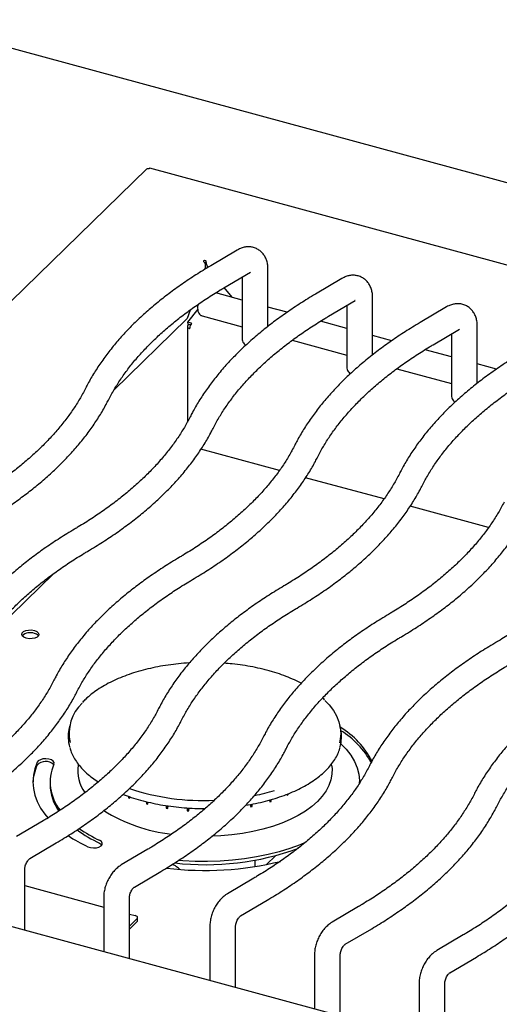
# Model space of a CAD drawing. Header units: inches. Extents: x 35 to 165, y 14 to 115.
# Tile 37 of 40: x 135.54 to 140.77, y 88.82 to 99.56. Entities that reach past the tile are written whole.
import ezdxf

# ---------------------------------------------------------------- set-up
doc = ezdxf.new("R2010")
doc.units = ezdxf.units.IN
doc.header["$LTSCALE"] = 12
doc.header["$MEASUREMENT"] = 0

msp = doc.modelspace()

# ---------------------------------------------------------------- linework, layer by layer
at = {"color": 7, "linetype": 'Continuous', "lineweight": 25}
for p, q in [((143.8176, 96.9766), (129.106, 100.9749)), ((151.1525, 94.0868), (136.9599, 97.944)), ((136.9256, 97.9353), (129.9617, 91.1383)), ((137.9131, 97.0502), (137.6243, 96.8795)), ((137.5764, 96.9023), (137.5631, 96.8893)), ((137.5727, 96.9058), (137.5727, 96.9302)), ((137.5785, 96.9005), (137.5727, 96.9058)), ((137.5847, 96.88), (137.5847, 96.8556)), ((137.5625, 96.8572), (137.5556, 96.838)), ((137.7671, 96.638), (138.0559, 96.8088)), ((138.0559, 96.8088), (138.0557, 96.8087)), ((138.2479, 96.2179), (138.2479, 96.8416)), ((137.9674, 96.7565), (137.9674, 96.0782)), ((139.054, 96.7402), (138.7652, 96.5694)), ((137.9674, 96.5051), (137.6785, 96.5836)), ((137.8564, 96.5352), (137.7715, 96.6406)), ((138.908, 96.328), (139.1968, 96.4987)), ((139.1083, 96.4464), (139.1083, 95.7681)), ((139.1968, 96.4987), (139.1966, 96.4986)), ((139.3888, 95.9078), (139.3888, 96.5315)), ((137.3984, 96.3958), (137.3658, 96.304)), ((137.4816, 96.4064), (137.3722, 96.2643)), ((137.5292, 96.3335), (137.9674, 96.2144)), ((138.4579, 96.3717), (138.2479, 96.4288)), ((140.1949, 96.4301), (139.9061, 96.2593)), ((137.3645, 96.2995), (136.5683, 95.5224)), ((137.414, 96.2529), (137.3722, 96.2643)), ((137.3722, 96.2643), (137.3745, 96.2425)), ((137.3872, 96.239), (137.3742, 96.2263)), ((137.4034, 96.2346), (137.3745, 96.2425)), ((137.4125, 96.251), (137.414, 96.2529)), ((139.1083, 96.195), (138.8194, 96.2735)), ((137.3692, 96.2159), (137.3692, 95.1746)), ((137.3924, 96.1961), (137.3957, 96.1952)), ((137.3957, 96.1952), (137.3957, 96.1979)), ((139.5988, 96.0617), (139.3888, 96.1187)), ((140.0489, 96.0179), (140.3377, 96.1886)), ((140.2492, 96.1363), (140.2492, 95.458)), ((140.3377, 96.1886), (140.3375, 96.1885)), ((140.5297, 95.5977), (140.5297, 96.2215)), ((138.5128, 96.0661), (139.1083, 95.9043)), ((140.2492, 95.8849), (139.9603, 95.9634)), ((140.7397, 95.7516), (140.5297, 95.8087)), ((139.6537, 95.7561), (140.2492, 95.5942)), ((138.3721, 94.6452), (137.5168, 94.8777)), ((139.513, 94.3352), (138.6577, 94.5676)), ((140.6539, 94.0251), (139.7986, 94.2575)), ((135.9132, 93.5228), (135.1937, 92.8206)), ((136.0863, 91.8623), (136.0781, 91.8226)), ((139.0411, 91.8226), (139.0329, 91.8623)), ((136.1792, 91.444), (136.1771, 91.4322)), ((138.9421, 91.4322), (138.9401, 91.4438)), ((135.8721, 91.25), (135.8721, 91.2178)), ((139.2471, 91.2386), (139.2471, 91.25)), ((136.7281, 91.0912), (136.7278, 91.0768)), ((136.7419, 91.0862), (136.7278, 91.0768)), ((136.7419, 91.0712), (136.7444, 91.0853)), ((138.4544, 91.1147), (138.4562, 91.1048)), ((138.4694, 91.111), (138.4594, 91.1167)), ((138.4694, 91.111), (138.4691, 91.1206)), ((136.9238, 91.0335), (136.924, 91.0107)), ((136.9425, 91.0288), (136.924, 91.0107)), ((136.9398, 91.0064), (136.9433, 91.0286)), ((137.1384, 90.9911), (137.1395, 90.9632)), ((137.1553, 90.9884), (137.1395, 90.9632)), ((137.1565, 90.9603), (137.1603, 90.9877)), ((137.3656, 90.9661), (137.3678, 90.9356)), ((137.3757, 90.9654), (137.3678, 90.9356)), ((137.3854, 90.9343), (137.3889, 90.9645)), ((138.0553, 91.0036), (138.0592, 90.978)), ((138.0757, 90.9815), (138.0578, 91.004)), ((138.0757, 90.9815), (138.0764, 91.0075)), ((138.2652, 91.0518), (138.2684, 91.0325)), ((138.2835, 91.0374), (138.2657, 91.052)), ((138.2835, 91.0374), (138.2834, 91.057)), ((142.8411, 87.6638), (131.316, 90.7961)), ((135.7967, 90.8248), (135.5079, 90.6541)), ((135.6507, 90.4126), (135.9395, 90.5833)), ((136.9376, 90.5147), (136.6488, 90.344)), ((138.2304, 90.3482), (138.3288, 90.4443)), ((138.1099, 90.3268), (138.1099, 90.3962)), ((135.5964, 89.6328), (135.5964, 90.2998)), ((136.7916, 90.1025), (137.0804, 90.2733)), ((135.5964, 90.1185), (136.4568, 89.8846)), ((138.0951, 90.2001), (137.8063, 90.0294)), ((136.4568, 89.9897), (136.4568, 89.3989)), ((136.7373, 89.3227), (136.7373, 89.9897)), ((137.9491, 89.7879), (138.2378, 89.9587)), ((139.236, 89.8901), (138.9472, 89.7193)), ((136.7373, 89.8084), (136.8012, 89.791)), ((136.8208, 89.7584), (136.7373, 89.6769)), ((136.8208, 89.7263), (136.7373, 89.6448)), ((136.8262, 89.7375), (136.8262, 89.7697)), ((137.6143, 89.6751), (137.6143, 89.0843)), ((137.8948, 89.0081), (137.8948, 89.6751)), ((139.09, 89.4779), (139.3787, 89.6486)), ((140.3769, 89.58), (140.0881, 89.4093)), ((136.4568, 89.4011), (136.4556, 89.3992)), ((138.7552, 89.3651), (138.7552, 88.7743)), ((139.0357, 88.698), (139.0357, 89.3651)), ((140.2309, 89.1678), (140.5196, 89.3385)), ((139.8961, 89.055), (139.8961, 88.4642)), ((140.1766, 88.388), (140.1766, 89.055))]:
    msp.add_line(p, q, dxfattribs=at)
at = {"color": 7, "linetype": 'Continuous', "lineweight": 25, "flags": 128}
for points in [[(137.5727, 96.9302), (137.57, 96.9328), (137.5657, 96.9346), (137.5604, 96.9354), (137.5548, 96.9351), (137.5499, 96.9337), (137.5464, 96.9315), (137.5448, 96.9287), (137.5454, 96.9259)], [(137.3742, 96.2263), (137.371, 96.2223), (137.3694, 96.2179), (137.3695, 96.2136), (137.3712, 96.2093), (137.3745, 96.2052), (137.3792, 96.2016), (137.3853, 96.1985), (137.3924, 96.1961)], [(137.3981, 96.2175), (137.3978, 96.2166), (137.3977, 96.2159)], [(135.6133, 92.8163), (135.5876, 92.8265), (135.5702, 92.8407), (135.5634, 92.8571), (135.5678, 92.8737), (135.583, 92.8886), (135.6071, 92.8998), (135.6373, 92.9062), (135.6698, 92.9068), (135.7008, 92.9017), (135.7265, 92.8914), (135.7439, 92.8772), (135.7507, 92.8608), (135.7463, 92.8442), (135.7311, 92.8294), (135.707, 92.8181), (135.6768, 92.8118), (135.6443, 92.8111), (135.6133, 92.8163)], [(138.8692, 92.1384), (138.9155, 92.0892), (138.9607, 92.0297), (138.9961, 91.9684), (139.0215, 91.9058), (139.0365, 91.8424), (139.0413, 91.7785), (139.0356, 91.7147), (139.0265, 91.6741)], [(139.0422, 91.6651), (139.1, 91.6049), (139.1505, 91.5399), (139.1906, 91.4731), (139.2202, 91.4047), (139.239, 91.3354), (139.2469, 91.2655), (139.2467, 91.2305)], [(135.9142, 91.4428), (135.9158, 91.4596), (135.9062, 91.4756), (135.8865, 91.489), (135.8591, 91.498), (135.8274, 91.5018), (135.7951, 91.4997), (135.7661, 91.492), (135.744, 91.4797), (135.7314, 91.4643)], [(135.7314, 91.4643), (135.7054, 91.3933), (135.6898, 91.3215), (135.6846, 91.2494), (135.69, 91.1772), (135.7058, 91.1054), (135.7319, 91.0345), (135.7683, 90.9647), (135.8147, 90.8966), (135.847, 90.8568)], [(138.9421, 91.4322), (138.9464, 91.3969), (138.9457, 91.3345), (138.9345, 91.2724), (138.9128, 91.2111), (138.8808, 91.151), (138.8388, 91.0925), (138.787, 91.0361), (138.7259, 90.9823), (138.6559, 90.9314), (138.5776, 90.8839), (138.4915, 90.84), (138.3983, 90.8002), (138.2987, 90.7647), (138.1936, 90.7339), (138.0835, 90.7078), (137.9695, 90.6868), (137.8524, 90.671), (137.7331, 90.6605), (137.637, 90.656)], [(136.2852, 90.5416), (136.3126, 90.5326), (136.3443, 90.5288), (136.3766, 90.5309), (136.4056, 90.5386), (136.4277, 90.5509), (136.4403, 90.5664), (136.4419, 90.5831), (136.4323, 90.5991), (136.4126, 90.6125)], [(136.4126, 90.5803), (136.4323, 90.567), (136.4373, 90.561)], [(138.6624, 90.5921), (138.5974, 90.5646), (138.4869, 90.5238), (138.3705, 90.4878), (138.2488, 90.4566), (138.1226, 90.4306), (137.9928, 90.41), (137.8601, 90.3947), (137.7255, 90.3851), (137.5898, 90.381), (137.454, 90.3826), (137.3188, 90.3897), (137.2741, 90.3934)], [(136.8208, 89.7584), (136.8242, 89.7628), (136.826, 89.7674), (136.8259, 89.7722), (136.8241, 89.7768), (136.8205, 89.7812), (136.8154, 89.7851), (136.8088, 89.7884), (136.8012, 89.791)]]:
    msp.add_lwpolyline(points, dxfattribs=at)
at = {"color": 7, "linetype": 'Continuous', "lineweight": 25}
for centre, radius, start, end in [((137.5597, 96.8928), 0.0184, 45.08616, 101.25363), ((137.3991, 96.2922), 0.0354, 160.4573, 168.0305), ((137.4908, 96.1971), 0.095, 145.42892, 179.50124), ((135.6566, 92.7477), 0.1296, 70.04634, 132.74081), ((135.6888, 92.7987), 0.0718, 37.96556, 80.40702), ((136.5326, 91.7801), 0.4527, 133.51808, 192.69953), ((136.4715, 91.7412), 0.4017, 168.31353, 195.79126), ((138.6484, 91.7412), 0.4011, 344.09174, 11.71067), ((138.5488, 91.0408), 0.9405, 27.54907, 58.763), ((138.5452, 91.0025), 0.9473, 28.84871, 58.23395), ((136.2143, 91.2143), 0.5298, 155.7254, 177.87911), ((135.8238, 91.3469), 0.1257, 45.68829, 137.32654), ((136.3633, 91.2483), 0.4894, 156.57858, 218.92661), ((136.5802, 91.372), 0.4075, 171.50703, 215.99174), ((136.3796, 91.2262), 0.5075, 180.9398, 215.41719), ((137.5449, 93.589), 2.5431, 251.47438, 272.69378), ((137.3319, 92.5675), 1.6084, 247.93876, 248.47864), ((137.6607, 93.2603), 2.2042, 281.61861, 287.37699), ((137.8589, 92.4019), 1.428, 294.7254, 295.30992), ((137.4594, 92.9496), 2.0115, 254.56295, 255.02803), ((137.5313, 93.2772), 2.347, 260.38964, 260.80932), ((137.6135, 93.1417), 2.2091, 281.63968, 282.07688), ((137.7085, 92.7861), 1.8408, 287.71021, 288.20356), ((137.4017, 92.4695), 1.8014, 238.35553, 263.48059), ((137.5577, 93.4953), 2.5667, 265.75653, 266.15149), ((136.9899, 92.0371), 1.6532, 236.16256, 244.76751), ((137.0201, 91.8768), 1.4317, 233.4276, 244.8949), ((137.0304, 91.928), 1.4534, 234.65966, 244.84724), ((137.5659, 93.304), 2.9577, 263.49468, 290.0638), ((137.5592, 93.7624), 3.4789, 263.13929, 283.74595), ((136.8106, 89.7381), 0.0156, 310.64122, 357.99673)]:
    msp.add_arc(centre, radius, start, end, dxfattribs=at)
for points, knots in [([(136.9527, 97.9382), (136.9545, 97.9407), (136.9572, 97.9446), (136.9591, 97.9435), (136.9597, 97.9432)], [0, 0, 0, 0, 0.65800452, 1, 1, 1, 1]), ([(136.9262, 97.9348), (136.9268, 97.9357), (136.9297, 97.9397), (136.9392, 97.9418), (136.9482, 97.9394), (136.9527, 97.9382)], [0, 0, 0, 0, 0.13694661, 0.56847265, 1, 1, 1, 1]), ([(138.2479, 96.8416), (138.2476, 96.8521), (138.2469, 96.879), (138.2395, 96.92), (138.2244, 96.9628), (138.2026, 97.0003), (138.1749, 97.032), (138.141, 97.0578), (138.1021, 97.0761), (138.06, 97.0855), (138.0179, 97.0861), (137.9765, 97.0787), (137.9415, 97.066), (137.921, 97.0546), (137.9131, 97.0502)], [0, 0, 0, 0, 0.0628555, 0.1605397, 0.2530451, 0.3411077, 0.4262754, 0.5099428, 0.5999814, 0.6867539, 0.7716572, 0.8569084, 0.944718, 1, 1, 1, 1]), ([(137.6243, 96.8795), (137.5962, 96.8627), (137.5147, 96.8139), (137.3851, 96.7305), (137.2382, 96.6285), (137.099, 96.5233), (136.9674, 96.4152), (136.8439, 96.3044), (136.7286, 96.1909), (136.6218, 96.0749), (136.5235, 95.9567), (136.434, 95.8364), (136.3536, 95.7143), (136.2963, 95.6155), (136.2664, 95.5573), (136.2579, 95.5409)], [0, 0, 0, 0, 0.0442601, 0.1283711, 0.2125047, 0.2966447, 0.3807733, 0.4648717, 0.5489165, 0.6328785, 0.7167246, 0.800417, 0.8839164, 0.9671838, 1, 1, 1, 1]), ([(137.5454, 96.9259), (137.5487, 96.9228), (137.5519, 96.9187), (137.5577, 96.909), (137.5601, 96.9033), (137.5637, 96.891), (137.5647, 96.8843), (137.565, 96.8707), (137.5642, 96.8639), (137.5625, 96.8572)], [0, 0, 0, 0, 0.25, 0.25, 0.5, 0.5, 0.75, 0.75, 1, 1, 1, 1]), ([(137.593, 96.8621), (137.5896, 96.8679), (137.5867, 96.8742), (137.582, 96.8871), (137.5801, 96.8936), (137.5771, 96.906), (137.576, 96.9119), (137.5741, 96.9222), (137.5734, 96.9267), (137.5727, 96.9302)], [0, 0, 0, 0, 0.25, 0.25, 0.5, 0.5, 0.75, 0.75, 1, 1, 1, 1]), ([(139.3888, 96.5315), (139.3885, 96.5421), (139.3878, 96.5689), (139.3804, 96.6099), (139.3653, 96.6527), (139.3435, 96.6902), (139.3158, 96.7219), (139.2819, 96.7477), (139.243, 96.766), (139.2009, 96.7754), (139.1588, 96.7761), (139.1174, 96.7686), (139.0824, 96.7559), (139.0619, 96.7445), (139.054, 96.7402)], [0, 0, 0, 0, 0.0628555, 0.1605397, 0.2530451, 0.3411077, 0.4262754, 0.5099428, 0.5999814, 0.6867539, 0.7716572, 0.8569084, 0.944718, 1, 1, 1, 1]), ([(136.5083, 95.4144), (136.5184, 95.4339), (136.5481, 95.4912), (136.6041, 95.5856), (136.6792, 95.6971), (136.763, 95.8071), (136.8553, 95.9154), (136.956, 96.0219), (137.0648, 96.1266), (137.1818, 96.2291), (137.3066, 96.3294), (137.4393, 96.4274), (137.5796, 96.5227), (137.6904, 96.5924), (137.7541, 96.6303), (137.7671, 96.638)], [0, 0, 0, 0, 0.0442631, 0.1300818, 0.2156379, 0.3009126, 0.3859605, 0.4708328, 0.5555754, 0.6402272, 0.7248201, 0.8093797, 0.8939258, 0.9784712, 1, 1, 1, 1]), ([(138.7652, 96.5694), (138.7371, 96.5526), (138.6556, 96.5038), (138.526, 96.4204), (138.3791, 96.3184), (138.2399, 96.2132), (138.1083, 96.1052), (137.9848, 95.9943), (137.8695, 95.8808), (137.7627, 95.7648), (137.6644, 95.6466), (137.5749, 95.5264), (137.4945, 95.4042), (137.4372, 95.3054), (137.4073, 95.2472), (137.3988, 95.2308)], [0, 0, 0, 0, 0.0442601, 0.1283711, 0.2125047, 0.2966447, 0.3807733, 0.4648717, 0.5489165, 0.6328785, 0.7167246, 0.800417, 0.8839164, 0.9671838, 1, 1, 1, 1]), ([(137.4836, 96.4562), (137.4825, 96.4484), (137.4797, 96.4288), (137.4809, 96.3995), (137.4872, 96.3725), (137.4996, 96.3517), (137.514, 96.3383), (137.525, 96.3356), (137.5291, 96.3346)], [0, 0, 0, 0, 0.1434663, 0.3577114, 0.5870691, 0.755494, 0.9112285, 1, 1, 1, 1]), ([(140.5297, 96.2215), (140.5294, 96.232), (140.5287, 96.2589), (140.5213, 96.2999), (140.5062, 96.3426), (140.4844, 96.3801), (140.4567, 96.4118), (140.4228, 96.4377), (140.3839, 96.4559), (140.3418, 96.4653), (140.2997, 96.466), (140.2583, 96.4585), (140.2233, 96.4458), (140.2028, 96.4345), (140.1949, 96.4301)], [0, 0, 0, 0, 0.0628555, 0.1605397, 0.2530452, 0.3411079, 0.4262755, 0.5099426, 0.5999817, 0.686754, 0.7716573, 0.8569087, 0.944718, 1, 1, 1, 1]), ([(137.6492, 95.1043), (137.6593, 95.1238), (137.689, 95.1811), (137.745, 95.2755), (137.8201, 95.387), (137.9039, 95.497), (137.9962, 95.6053), (138.0969, 95.7119), (138.2057, 95.8165), (138.3227, 95.919), (138.4475, 96.0194), (138.5802, 96.1173), (138.7205, 96.2126), (138.8313, 96.2823), (138.895, 96.3203), (138.908, 96.328)], [0, 0, 0, 0, 0.0442631, 0.1300818, 0.2156379, 0.3009126, 0.3859605, 0.4708328, 0.5555754, 0.6402272, 0.7248201, 0.8093797, 0.8939258, 0.9784712, 1, 1, 1, 1]), ([(139.9061, 96.2593), (139.878, 96.2425), (139.7965, 96.1937), (139.6669, 96.1104), (139.52, 96.0083), (139.3808, 95.9032), (139.2492, 95.7951), (139.1257, 95.6842), (139.0104, 95.5707), (138.9035, 95.4548), (138.8053, 95.3366), (138.7158, 95.2163), (138.6354, 95.0942), (138.5781, 94.9953), (138.5482, 94.9372), (138.5397, 94.9207)], [0, 0, 0, 0, 0.0442602, 0.1283711, 0.2125047, 0.2966447, 0.3807733, 0.4648717, 0.5489165, 0.6328785, 0.7167246, 0.800417, 0.8839164, 0.9671838, 1, 1, 1, 1]), ([(137.9683, 96.0788), (137.968, 96.0765), (137.9667, 96.0656), (137.9734, 96.047), (137.9865, 96.0263), (137.9993, 96.0163), (138.0057, 96.0114)], [0, 0, 0, 0, 0.0876361, 0.4008627, 0.7017125, 1, 1, 1, 1]), ([(138.7901, 94.7943), (138.8002, 94.8138), (138.8299, 94.871), (138.8859, 94.9655), (138.961, 95.0769), (139.0448, 95.1869), (139.1371, 95.2952), (139.2378, 95.4018), (139.3466, 95.5064), (139.4636, 95.609), (139.5884, 95.7093), (139.7211, 95.8072), (139.8614, 95.9026), (139.9722, 95.9723), (140.0359, 96.0102), (140.0489, 96.0179)], [0, 0, 0, 0, 0.04426308, 0.13008176, 0.21563794, 0.30091261, 0.38596047, 0.47083278, 0.55557542, 0.64022722, 0.72482005, 0.80937971, 0.89392579, 0.97847116, 1, 1, 1, 1]), ([(141.047, 95.9493), (141.0189, 95.9324), (140.9374, 95.8836), (140.8078, 95.8003), (140.6609, 95.6983), (140.5217, 95.5931), (140.3901, 95.485), (140.2666, 95.3741), (140.1513, 95.2606), (140.0444, 95.1447), (139.9462, 95.0265), (139.8567, 94.9062), (139.7763, 94.7841), (139.719, 94.6852), (139.6891, 94.6271), (139.6806, 94.6107)], [0, 0, 0, 0, 0.0442602, 0.1283711, 0.2125047, 0.2966447, 0.3807733, 0.4648717, 0.5489165, 0.6328785, 0.7167246, 0.800417, 0.8839164, 0.9671838, 1, 1, 1, 1]), ([(139.1092, 95.7687), (139.1089, 95.7664), (139.1076, 95.7556), (139.1143, 95.7369), (139.1274, 95.7163), (139.1402, 95.7063), (139.1466, 95.7013)], [0, 0, 0, 0, 0.0876361, 0.4008627, 0.7017125, 1, 1, 1, 1]), ([(139.931, 94.4842), (139.9411, 94.5037), (139.9708, 94.561), (140.0268, 94.6554), (140.1019, 94.7669), (140.1857, 94.8768), (140.278, 94.9852), (140.3787, 95.0917), (140.4875, 95.1963), (140.6045, 95.2989), (140.7293, 95.3992), (140.862, 95.4971), (141.0023, 95.5925), (141.1131, 95.6622), (141.1768, 95.7001), (141.1898, 95.7078)], [0, 0, 0, 0, 0.0442631, 0.1300818, 0.2156379, 0.3009126, 0.3859605, 0.4708328, 0.5555754, 0.6402272, 0.7248201, 0.8093797, 0.8939258, 0.9784712, 1, 1, 1, 1]), ([(136.2579, 95.5409), (136.2478, 95.5214), (136.2182, 95.4641), (136.1622, 95.3697), (136.0871, 95.2582), (136.0032, 95.1482), (135.9109, 95.0399), (135.8103, 94.9333), (135.7014, 94.8287), (135.5845, 94.7262), (135.4596, 94.6259), (135.327, 94.5279), (135.1867, 94.4326), (135.0758, 94.3629), (135.0121, 94.325), (134.9992, 94.3173)], [0, 0, 0, 0, 0.0442632, 0.1300818, 0.215638, 0.3009127, 0.3859605, 0.4708328, 0.5555755, 0.6402273, 0.7248202, 0.8093798, 0.8939259, 0.9784712, 1, 1, 1, 1]), ([(135.1419, 94.0758), (135.17, 94.0926), (135.2516, 94.1414), (135.3811, 94.2248), (135.528, 94.3268), (135.6673, 94.432), (135.7988, 94.54), (135.9223, 94.6509), (136.0376, 94.7644), (136.1445, 94.8804), (136.2427, 94.9986), (136.3322, 95.1189), (136.4126, 95.241), (136.4699, 95.3398), (136.4999, 95.398), (136.5083, 95.4144)], [0, 0, 0, 0, 0.04426017, 0.1283711, 0.21250474, 0.29664461, 0.38077324, 0.46487168, 0.54891635, 0.63287847, 0.71672452, 0.80041703, 0.88391634, 0.96718377, 1, 1, 1, 1]), ([(140.2501, 95.4587), (140.2498, 95.4563), (140.2485, 95.4455), (140.2552, 95.4269), (140.2683, 95.4062), (140.2811, 95.3962), (140.2875, 95.3912)], [0, 0, 0, 0, 0.08763598, 0.40086348, 0.70171091, 1, 1, 1, 1]), ([(137.3988, 95.2308), (137.3887, 95.2113), (137.3591, 95.154), (137.3031, 95.0596), (137.228, 94.9481), (137.1441, 94.8382), (137.0518, 94.7298), (136.9512, 94.6233), (136.8423, 94.5186), (136.7254, 94.4161), (136.6005, 94.3158), (136.4679, 94.2179), (136.3276, 94.1225), (136.2167, 94.0528), (136.153, 94.0149), (136.1401, 94.0072)], [0, 0, 0, 0, 0.0442632, 0.1300818, 0.215638, 0.3009127, 0.3859605, 0.4708328, 0.5555755, 0.6402273, 0.7248202, 0.8093798, 0.8939259, 0.9784712, 1, 1, 1, 1]), ([(136.2828, 93.7657), (136.3109, 93.7825), (136.3925, 93.8314), (136.522, 93.9147), (136.6689, 94.0167), (136.8082, 94.1219), (136.9397, 94.23), (137.0632, 94.3408), (137.1785, 94.4543), (137.2854, 94.5703), (137.3836, 94.6885), (137.4731, 94.8088), (137.5535, 94.9309), (137.6108, 95.0298), (137.6408, 95.0879), (137.6492, 95.1043)], [0, 0, 0, 0, 0.0442602, 0.1283711, 0.2125047, 0.2966446, 0.3807732, 0.4648717, 0.5489163, 0.6328785, 0.7167245, 0.800417, 0.8839163, 0.9671838, 1, 1, 1, 1]), ([(138.5397, 94.9207), (138.5296, 94.9012), (138.5, 94.8439), (138.444, 94.7495), (138.3689, 94.6381), (138.285, 94.5281), (138.1927, 94.4198), (138.0921, 94.3132), (137.9832, 94.2086), (137.8663, 94.106), (137.7414, 94.0057), (137.6088, 93.9078), (137.4685, 93.8124), (137.3576, 93.7427), (137.2939, 93.7048), (137.281, 93.6971)], [0, 0, 0, 0, 0.04426316, 0.13008177, 0.21563795, 0.30091266, 0.38596045, 0.47083283, 0.55557547, 0.64022727, 0.72482018, 0.80937975, 0.89392591, 0.97847118, 1, 1, 1, 1]), ([(137.4237, 93.4556), (137.4518, 93.4725), (137.5334, 93.5213), (137.6629, 93.6046), (137.8098, 93.7067), (137.9491, 93.8118), (138.0806, 93.9199), (138.2041, 94.0308), (138.3194, 94.1443), (138.4263, 94.2602), (138.5245, 94.3784), (138.614, 94.4987), (138.6944, 94.6208), (138.7517, 94.7197), (138.7817, 94.7778), (138.7901, 94.7943)], [0, 0, 0, 0, 0.0442602, 0.1283711, 0.2125047, 0.2966446, 0.3807732, 0.4648717, 0.5489163, 0.6328785, 0.7167245, 0.800417, 0.8839163, 0.9671838, 1, 1, 1, 1]), ([(139.6806, 94.6107), (139.6705, 94.5912), (139.6409, 94.5339), (139.5849, 94.4395), (139.5098, 94.328), (139.4259, 94.218), (139.3336, 94.1097), (139.233, 94.0031), (139.1241, 93.8985), (139.0072, 93.796), (138.8823, 93.6956), (138.7497, 93.5977), (138.6094, 93.5024), (138.4985, 93.4327), (138.4348, 93.3947), (138.4219, 93.387)], [0, 0, 0, 0, 0.04426316, 0.13008177, 0.21563795, 0.30091266, 0.38596045, 0.47083283, 0.55557547, 0.64022727, 0.72482018, 0.80937975, 0.89392591, 0.97847118, 1, 1, 1, 1]), ([(138.5646, 93.1456), (138.5927, 93.1624), (138.6743, 93.2112), (138.8038, 93.2946), (138.9507, 93.3966), (139.09, 93.5017), (139.2215, 93.6098), (139.345, 93.7207), (139.4603, 93.8342), (139.5672, 93.9502), (139.6654, 94.0684), (139.7549, 94.1886), (139.8353, 94.3108), (139.8926, 94.4096), (139.9226, 94.4678), (139.931, 94.4842)], [0, 0, 0, 0, 0.0442601, 0.1283711, 0.2125047, 0.2966446, 0.3807732, 0.4648717, 0.5489163, 0.6328785, 0.7167245, 0.800417, 0.8839163, 0.9671838, 1, 1, 1, 1]), ([(140.8215, 94.3006), (140.8114, 94.2811), (140.7818, 94.2238), (140.7258, 94.1294), (140.6507, 94.0179), (140.5668, 93.9079), (140.4745, 93.7996), (140.3739, 93.6931), (140.265, 93.5884), (140.1481, 93.4859), (140.0232, 93.3856), (139.8906, 93.2876), (139.7503, 93.1923), (139.6394, 93.1226), (139.5757, 93.0847), (139.5628, 93.077)], [0, 0, 0, 0, 0.0442632, 0.1300818, 0.2156379, 0.3009127, 0.3859604, 0.4708328, 0.5555755, 0.6402273, 0.7248202, 0.8093797, 0.8939259, 0.9784712, 1, 1, 1, 1]), ([(139.7055, 92.8355), (139.7336, 92.8523), (139.8152, 92.9011), (139.9447, 92.9845), (140.0916, 93.0865), (140.2309, 93.1917), (140.3624, 93.2998), (140.4859, 93.4106), (140.6012, 93.5241), (140.7081, 93.6401), (140.8063, 93.7583), (140.8958, 93.8786), (140.9762, 94.0007), (141.0335, 94.0995), (141.0635, 94.1577), (141.0719, 94.1741)], [0, 0, 0, 0, 0.0442602, 0.1283711, 0.2125047, 0.2966446, 0.3807732, 0.4648717, 0.5489163, 0.6328785, 0.7167245, 0.800417, 0.8839163, 0.9671838, 1, 1, 1, 1]), ([(136.1401, 94.0072), (136.1119, 93.9904), (136.0304, 93.9415), (135.9009, 93.8582), (135.754, 93.7562), (135.6147, 93.651), (135.4832, 93.5429), (135.3597, 93.4321), (135.2444, 93.3186), (135.1375, 93.2026), (135.0392, 93.0844), (134.9498, 92.9641), (134.8693, 92.842), (134.8121, 92.7431), (134.7821, 92.685), (134.7737, 92.6686)], [0, 0, 0, 0, 0.04426014, 0.1283711, 0.21250471, 0.2966446, 0.3807732, 0.46487168, 0.54891635, 0.63287843, 0.71672452, 0.80041704, 0.88391637, 0.9671838, 1, 1, 1, 1]), ([(141.979, 93.986), (141.9689, 93.9665), (141.9392, 93.9092), (141.8833, 93.8148), (141.8081, 93.7033), (141.7243, 93.5934), (141.632, 93.485), (141.5314, 93.3785), (141.4225, 93.2739), (141.3056, 93.1713), (141.1807, 93.071), (141.048, 92.9731), (140.9078, 92.8777), (140.7969, 92.808), (140.7332, 92.7701), (140.7202, 92.7624)], [0, 0, 0, 0, 0.0442632, 0.1300818, 0.2156379, 0.3009127, 0.3859604, 0.4708328, 0.5555755, 0.6402273, 0.7248202, 0.8093798, 0.8939259, 0.9784712, 1, 1, 1, 1]), ([(135.0241, 92.5421), (135.0342, 92.5616), (135.0638, 92.6189), (135.1198, 92.7133), (135.1949, 92.8248), (135.2788, 92.9347), (135.3711, 93.0431), (135.4717, 93.1496), (135.5806, 93.2543), (135.6975, 93.3568), (135.8224, 93.4571), (135.955, 93.555), (136.0953, 93.6504), (136.2061, 93.7201), (136.2699, 93.758), (136.2828, 93.7657)], [0, 0, 0, 0, 0.0442631, 0.1300817, 0.2156379, 0.3009126, 0.3859604, 0.4708328, 0.5555755, 0.6402273, 0.7248202, 0.8093797, 0.8939259, 0.9784712, 1, 1, 1, 1]), ([(137.281, 93.6971), (137.2528, 93.6803), (137.1713, 93.6315), (137.0418, 93.5481), (136.8949, 93.4461), (136.7556, 93.3409), (136.6241, 93.2329), (136.5006, 93.122), (136.3853, 93.0085), (136.2784, 92.8925), (136.1801, 92.7743), (136.0907, 92.654), (136.0102, 92.5319), (135.953, 92.4331), (135.923, 92.3749), (135.9146, 92.3585)], [0, 0, 0, 0, 0.0442602, 0.1283711, 0.2125047, 0.2966446, 0.3807732, 0.4648717, 0.5489163, 0.6328784, 0.7167245, 0.800417, 0.8839163, 0.9671838, 1, 1, 1, 1]), ([(136.165, 92.232), (136.1751, 92.2515), (136.2047, 92.3088), (136.2607, 92.4032), (136.3358, 92.5147), (136.4197, 92.6247), (136.512, 92.733), (136.6126, 92.8396), (136.7215, 92.9442), (136.8384, 93.0467), (136.9633, 93.147), (137.0959, 93.245), (137.2362, 93.3403), (137.347, 93.41), (137.4108, 93.4479), (137.4237, 93.4556)], [0, 0, 0, 0, 0.0442631, 0.1300817, 0.2156379, 0.3009126, 0.3859604, 0.4708328, 0.5555755, 0.6402273, 0.7248202, 0.8093797, 0.8939259, 0.9784712, 1, 1, 1, 1]), ([(138.4219, 93.387), (138.3937, 93.3702), (138.3122, 93.3214), (138.1827, 93.238), (138.0358, 93.136), (137.8965, 93.0309), (137.765, 92.9228), (137.6415, 92.8119), (137.5262, 92.6984), (137.4193, 92.5825), (137.321, 92.4642), (137.2316, 92.344), (137.1511, 92.2218), (137.0939, 92.123), (137.0639, 92.0649), (137.0555, 92.0484)], [0, 0, 0, 0, 0.0442602, 0.1283711, 0.2125047, 0.2966446, 0.3807732, 0.4648717, 0.5489163, 0.6328784, 0.7167245, 0.800417, 0.8839164, 0.9671838, 1, 1, 1, 1]), ([(137.3059, 91.922), (137.316, 91.9414), (137.3456, 91.9987), (137.4016, 92.0932), (137.4767, 92.2046), (137.5606, 92.3146), (137.6529, 92.4229), (137.7535, 92.5295), (137.8624, 92.6341), (137.9793, 92.7367), (138.1042, 92.837), (138.2368, 92.9349), (138.3771, 93.0303), (138.4879, 93.0999), (138.5517, 93.1379), (138.5646, 93.1456)], [0, 0, 0, 0, 0.0442631, 0.1300817, 0.2156379, 0.3009126, 0.3859604, 0.4708328, 0.5555755, 0.6402273, 0.7248202, 0.8093797, 0.8939259, 0.9784712, 1, 1, 1, 1]), ([(139.5628, 93.077), (139.5346, 93.0601), (139.4531, 93.0113), (139.3236, 92.928), (139.1767, 92.8259), (139.0374, 92.7208), (138.9059, 92.6127), (138.7824, 92.5018), (138.6671, 92.3883), (138.5602, 92.2724), (138.4619, 92.1542), (138.3725, 92.0339), (138.292, 91.9118), (138.2348, 91.8129), (138.2048, 91.7548), (138.1964, 91.7383)], [0, 0, 0, 0, 0.04426015, 0.12837109, 0.21250472, 0.29664461, 0.3807732, 0.46487168, 0.54891634, 0.63287842, 0.71672451, 0.80041703, 0.88391635, 0.96718377, 1, 1, 1, 1]), ([(138.4468, 91.6119), (138.4568, 91.6314), (138.4865, 91.6887), (138.5425, 91.7831), (138.6176, 91.8946), (138.7015, 92.0045), (138.7938, 92.1129), (138.8944, 92.2194), (139.0033, 92.324), (139.1202, 92.4266), (139.2451, 92.5269), (139.3777, 92.6248), (139.518, 92.7202), (139.6288, 92.7899), (139.6926, 92.8278), (139.7055, 92.8355)], [0, 0, 0, 0, 0.0442631, 0.1300817, 0.2156379, 0.3009126, 0.3859604, 0.4708328, 0.5555755, 0.6402273, 0.7248202, 0.8093797, 0.8939259, 0.9784712, 1, 1, 1, 1]), ([(140.7202, 92.7624), (140.6921, 92.7456), (140.6106, 92.6967), (140.481, 92.6134), (140.3341, 92.5114), (140.1949, 92.4062), (140.0634, 92.2981), (139.9398, 92.1873), (139.8245, 92.0738), (139.7177, 91.9578), (139.6194, 91.8396), (139.5299, 91.7193), (139.4495, 91.5972), (139.3922, 91.4984), (139.3623, 91.4402), (139.3538, 91.4238)], [0, 0, 0, 0, 0.0442602, 0.1283711, 0.2125047, 0.2966446, 0.3807732, 0.4648717, 0.5489163, 0.6328784, 0.7167245, 0.800417, 0.8839163, 0.9671838, 1, 1, 1, 1]), ([(137.3921, 92.5476), (137.3913, 92.5476), (137.3514, 92.5461), (137.2733, 92.5386), (137.1588, 92.5249), (137.0469, 92.5059), (136.9382, 92.4826), (136.8334, 92.4548), (136.733, 92.4227), (136.6379, 92.3866), (136.5485, 92.3466), (136.4654, 92.3029), (136.3891, 92.2559), (136.3204, 92.2057), (136.2654, 92.1589), (136.2369, 92.1279), (136.2256, 92.1156)], [0, 0, 0, 0, 0.0016881, 0.0803937, 0.1591095, 0.237841, 0.3165947, 0.395376, 0.4741915, 0.5530468, 0.6319468, 0.7108943, 0.7898879, 0.8689186, 0.9479593, 1, 1, 1, 1]), ([(138.6102, 92.3248), (138.6002, 92.3302), (138.563, 92.3505), (138.4919, 92.3819), (138.3978, 92.4187), (138.3148, 92.4457), (138.2455, 92.4655), (138.1746, 92.4838), (138.0834, 92.5039), (137.9717, 92.523), (137.8673, 92.5368), (137.7996, 92.5421), (137.7706, 92.5443)], [0, 0, 0, 0, 0.0455545, 0.1686655, 0.2917223, 0.4147207, 0.4751041, 0.5397729, 0.6626406, 0.7854904, 0.9083071, 1, 1, 1, 1]), ([(139.6042, 91.2973), (139.6143, 91.3168), (139.644, 91.3741), (139.7, 91.4685), (139.7751, 91.58), (139.859, 91.6899), (139.9512, 91.7983), (140.0519, 91.9048), (140.1607, 92.0095), (140.2777, 92.112), (140.4026, 92.2123), (140.5352, 92.3103), (140.6755, 92.4056), (140.7863, 92.4753), (140.8501, 92.5132), (140.863, 92.5209)], [0, 0, 0, 0, 0.0442631, 0.1300817, 0.2156379, 0.3009126, 0.3859604, 0.4708328, 0.5555755, 0.6402273, 0.7248202, 0.8093797, 0.8939259, 0.9784712, 1, 1, 1, 1]), ([(135.9146, 92.3585), (135.9045, 92.339), (135.8748, 92.2817), (135.8188, 92.1873), (135.7437, 92.0758), (135.6598, 91.9658), (135.5676, 91.8575), (135.4669, 91.751), (135.3581, 91.6463), (135.2411, 91.5438), (135.1162, 91.4435), (134.9836, 91.3455), (134.8433, 91.2502), (134.7325, 91.1805), (134.6687, 91.1426), (134.6558, 91.1349)], [0, 0, 0, 0, 0.0442631, 0.1300817, 0.2156379, 0.3009126, 0.3859603, 0.4708328, 0.5555754, 0.6402272, 0.7248201, 0.8093797, 0.8939258, 0.9784712, 1, 1, 1, 1]), ([(141.8611, 92.4523), (141.833, 92.4355), (141.7515, 92.3867), (141.6219, 92.3033), (141.475, 92.2013), (141.3358, 92.0961), (141.2043, 91.9881), (141.0807, 91.8772), (140.9654, 91.7637), (140.8586, 91.6477), (140.7603, 91.5295), (140.6708, 91.4093), (140.5904, 91.2871), (140.5331, 91.1883), (140.5032, 91.1301), (140.4947, 91.1137)], [0, 0, 0, 0, 0.0442601, 0.1283711, 0.2125047, 0.2966446, 0.3807732, 0.4648717, 0.5489163, 0.6328784, 0.7167245, 0.800417, 0.8839164, 0.9671838, 1, 1, 1, 1]), ([(134.7986, 90.8934), (134.8267, 90.9102), (134.9082, 90.9591), (135.0378, 91.0424), (135.1847, 91.1444), (135.3239, 91.2496), (135.4554, 91.3577), (135.579, 91.4685), (135.6943, 91.582), (135.8011, 91.698), (135.8994, 91.8162), (135.9889, 91.9365), (136.0693, 92.0586), (136.1266, 92.1574), (136.1565, 92.2156), (136.165, 92.232)], [0, 0, 0, 0, 0.0442602, 0.1283711, 0.2125046, 0.2966446, 0.3807732, 0.4648717, 0.5489163, 0.6328784, 0.7167245, 0.8004169, 0.8839163, 0.9671838, 1, 1, 1, 1]), ([(138.8652, 92.1461), (138.8652, 92.1461), (138.8591, 92.1526), (138.8517, 92.1586), (138.8443, 92.1646)], [0, 0, 0, 0, 0.00397229, 1, 1, 1, 1]), ([(140.7451, 90.9872), (140.7552, 91.0067), (140.7849, 91.064), (140.8409, 91.1584), (140.916, 91.2699), (140.9999, 91.3799), (141.0921, 91.4882), (141.1928, 91.5948), (141.3016, 91.6994), (141.4186, 91.8019), (141.5435, 91.9023), (141.6761, 92.0002), (141.8164, 92.0955), (141.9272, 92.1652), (141.991, 92.2032), (142.0039, 92.2109)], [0, 0, 0, 0, 0.0442631, 0.1300817, 0.2156379, 0.3009126, 0.3859604, 0.4708328, 0.5555755, 0.6402273, 0.7248202, 0.8093797, 0.8939259, 0.9784712, 1, 1, 1, 1]), ([(137.0555, 92.0484), (137.0454, 92.0289), (137.0157, 91.9716), (136.9597, 91.8772), (136.8846, 91.7657), (136.8007, 91.6558), (136.7085, 91.5474), (136.6078, 91.4409), (136.499, 91.3363), (136.382, 91.2337), (136.2571, 91.1334), (136.1245, 91.0355), (135.9842, 90.9401), (135.8734, 90.8704), (135.8096, 90.8325), (135.7967, 90.8248)], [0, 0, 0, 0, 0.0442631, 0.1300817, 0.2156379, 0.3009126, 0.3859603, 0.4708328, 0.5555754, 0.6402272, 0.7248201, 0.8093797, 0.8939258, 0.9784712, 1, 1, 1, 1]), ([(135.9395, 90.5833), (135.9676, 90.6002), (136.0491, 90.649), (136.1787, 90.7323), (136.3256, 90.8344), (136.4648, 90.9395), (136.5963, 91.0476), (136.7199, 91.1585), (136.8352, 91.272), (136.942, 91.3879), (137.0403, 91.5061), (137.1298, 91.6264), (137.2102, 91.7485), (137.2675, 91.8474), (137.2974, 91.9055), (137.3059, 91.922)], [0, 0, 0, 0, 0.04426015, 0.1283711, 0.21250461, 0.29664456, 0.38077316, 0.46487172, 0.54891635, 0.6328784, 0.71672449, 0.80041695, 0.88391634, 0.96718378, 1, 1, 1, 1]), ([(138.1964, 91.7383), (138.1863, 91.7189), (138.1566, 91.6616), (138.1006, 91.5671), (138.0255, 91.4557), (137.9416, 91.3457), (137.8494, 91.2374), (137.7487, 91.1308), (137.6399, 91.0262), (137.5229, 90.9236), (137.398, 90.8233), (137.2654, 90.7254), (137.1251, 90.63), (137.0143, 90.5604), (136.9505, 90.5224), (136.9376, 90.5147)], [0, 0, 0, 0, 0.0442631, 0.1300817, 0.2156379, 0.3009126, 0.3859603, 0.4708328, 0.5555754, 0.6402272, 0.7248201, 0.8093797, 0.8939258, 0.9784712, 1, 1, 1, 1]), ([(136.0859, 91.6239), (136.0908, 91.6074), (136.1018, 91.5706), (136.1297, 91.5146), (136.1676, 91.456), (136.2144, 91.3992), (136.2699, 91.3446), (136.3305, 91.2941), (136.3762, 91.2634), (136.3977, 91.249)], [0, 0, 0, 0, 0.1188058, 0.2669013, 0.415756, 0.5653455, 0.71551, 0.8660501, 1, 1, 1, 1]), ([(137.0804, 90.2733), (137.1085, 90.2901), (137.19, 90.3389), (137.3196, 90.4223), (137.4665, 90.5243), (137.6057, 90.6294), (137.7372, 90.7375), (137.8608, 90.8484), (137.9761, 90.9619), (138.0829, 91.0778), (138.1812, 91.1961), (138.2707, 91.3163), (138.3511, 91.4385), (138.4084, 91.5373), (138.4383, 91.5954), (138.4468, 91.6119)], [0, 0, 0, 0, 0.0442602, 0.1283711, 0.2125046, 0.2966446, 0.3807732, 0.4648717, 0.5489164, 0.6328784, 0.7167245, 0.8004169, 0.8839163, 0.9671838, 1, 1, 1, 1]), ([(138.004, 90.9941), (138.0407, 91.0005), (138.1146, 91.0135), (138.2216, 91.0386), (138.3253, 91.0679), (138.4242, 91.1015), (138.5177, 91.1391), (138.6053, 91.1804), (138.6863, 91.2254), (138.7604, 91.2736), (138.827, 91.3249), (138.8857, 91.379), (138.9359, 91.4354), (138.9776, 91.4939), (139.0094, 91.5542), (139.0278, 91.5974), (139.0328, 91.6207), (139.0334, 91.6232)], [0, 0, 0, 0, 0.0697708, 0.1406287, 0.2115134, 0.2824303, 0.3533844, 0.4243795, 0.4954171, 0.5664941, 0.637599, 0.7086981, 0.7797358, 0.8506334, 0.9212914, 0.9916133, 1, 1, 1, 1]), ([(139.3538, 91.4238), (139.3438, 91.4043), (139.3141, 91.347), (139.2581, 91.2526), (139.183, 91.1411), (139.0991, 91.0311), (139.0068, 90.9228), (138.9062, 90.8162), (138.7974, 90.7116), (138.6804, 90.6091), (138.5555, 90.5087), (138.4229, 90.4108), (138.2826, 90.3155), (138.1718, 90.2458), (138.108, 90.2078), (138.0951, 90.2001)], [0, 0, 0, 0, 0.04426308, 0.13008169, 0.21563787, 0.30091262, 0.38596033, 0.47083279, 0.55557543, 0.64022723, 0.72482006, 0.80937972, 0.8939258, 0.97847118, 1, 1, 1, 1]), ([(138.2378, 89.9587), (138.266, 89.9755), (138.3475, 90.0243), (138.477, 90.1077), (138.6239, 90.2097), (138.7632, 90.3149), (138.8947, 90.4229), (139.0182, 90.5338), (139.1335, 90.6473), (139.2404, 90.7633), (139.3387, 90.8815), (139.4281, 91.0017), (139.5086, 91.1239), (139.5658, 91.2227), (139.5958, 91.2809), (139.6042, 91.2973)], [0, 0, 0, 0, 0.0442602, 0.1283711, 0.2125046, 0.2966446, 0.3807732, 0.4648717, 0.5489164, 0.6328784, 0.7167245, 0.8004169, 0.8839163, 0.9671838, 1, 1, 1, 1]), ([(136.6675, 91.1132), (136.6971, 91.1021), (136.7587, 91.079), (136.8585, 91.049), (136.9648, 91.0223), (137.0748, 91.0001), (137.1878, 90.9825), (137.3031, 90.9696), (137.42, 90.9618), (137.5065, 90.9584), (137.5538, 90.9592), (137.5618, 90.9593)], [0, 0, 0, 0, 0.1141891, 0.2372654, 0.3602878, 0.4832642, 0.606202, 0.7291102, 0.8519976, 0.9748725, 1, 1, 1, 1]), ([(140.4947, 91.1137), (140.4847, 91.0942), (140.455, 91.0369), (140.399, 90.9425), (140.3239, 90.831), (140.24, 90.7211), (140.1477, 90.6127), (140.0471, 90.5062), (139.9383, 90.4015), (139.8213, 90.299), (139.6964, 90.1987), (139.5638, 90.1007), (139.4235, 90.0054), (139.3127, 89.9357), (139.2489, 89.8978), (139.236, 89.8901)], [0, 0, 0, 0, 0.0442631, 0.1300817, 0.2156379, 0.3009126, 0.3859603, 0.4708328, 0.5555754, 0.6402272, 0.7248201, 0.8093797, 0.8939258, 0.9784712, 1, 1, 1, 1]), ([(139.3787, 89.6486), (139.4069, 89.6654), (139.4884, 89.7143), (139.6179, 89.7976), (139.7648, 89.8996), (139.9041, 90.0048), (140.0356, 90.1129), (140.1591, 90.2237), (140.2744, 90.3372), (140.3813, 90.4532), (140.4796, 90.5714), (140.569, 90.6917), (140.6495, 90.8138), (140.7067, 90.9126), (140.7367, 90.9708), (140.7451, 90.9872)], [0, 0, 0, 0, 0.04426016, 0.12837111, 0.21250461, 0.29664457, 0.38077316, 0.46487172, 0.54891636, 0.6328784, 0.71672449, 0.80041695, 0.88391635, 0.96718377, 1, 1, 1, 1]), ([(141.6356, 90.8036), (141.6256, 90.7841), (141.5959, 90.7268), (141.5399, 90.6324), (141.4648, 90.521), (141.3809, 90.411), (141.2886, 90.3026), (141.188, 90.1961), (141.0791, 90.0915), (140.9622, 89.9889), (140.8373, 89.8886), (140.7047, 89.7907), (140.5644, 89.6953), (140.4536, 89.6256), (140.3898, 89.5877), (140.3769, 89.58)], [0, 0, 0, 0, 0.0442631, 0.1300817, 0.2156379, 0.3009126, 0.3859603, 0.4708328, 0.5555754, 0.6402272, 0.7248201, 0.8093797, 0.8939258, 0.9784712, 1, 1, 1, 1]), ([(140.5196, 89.3385), (140.5478, 89.3554), (140.6293, 89.4042), (140.7588, 89.4875), (140.9057, 89.5896), (141.045, 89.6947), (141.1765, 89.8028), (141.3, 89.9137), (141.4153, 90.0272), (141.5222, 90.1431), (141.6205, 90.2613), (141.7099, 90.3816), (141.7904, 90.5037), (141.8476, 90.6026), (141.8776, 90.6607), (141.886, 90.6772)], [0, 0, 0, 0, 0.0442602, 0.1283711, 0.2125046, 0.2966446, 0.3807732, 0.4648717, 0.5489164, 0.6328784, 0.7167245, 0.8004169, 0.8839163, 0.9671838, 1, 1, 1, 1]), ([(135.5964, 90.2998), (135.5964, 90.3021), (135.5966, 90.3082), (135.5989, 90.3236), (135.605, 90.345), (135.615, 90.3682), (135.6274, 90.3886), (135.6392, 90.403), (135.6481, 90.411), (135.6498, 90.4121), (135.6507, 90.4126)], [0, 0, 0, 0, 0.0743915, 0.2001876, 0.3379883, 0.4849354, 0.6345298, 0.7661585, 0.8879587, 1, 1, 1, 1]), ([(136.6488, 90.344), (136.6398, 90.3383), (136.6168, 90.3236), (136.5829, 90.2936), (136.5481, 90.2537), (136.5178, 90.2081), (136.4927, 90.1585), (136.4734, 90.1061), (136.4611, 90.0531), (136.457, 90.0142), (136.4568, 89.9935), (136.4568, 89.9897)], [0, 0, 0, 0, 0.0804232, 0.2054165, 0.3329704, 0.4611931, 0.5891594, 0.7176304, 0.8477343, 0.972098, 1, 1, 1, 1]), ([(137.2823, 90.2976), (137.2685, 90.3103), (137.2449, 90.332), (137.2163, 90.3445), (137.2044, 90.3497)], [0, 0, 0, 0, 0.58589904, 1, 1, 1, 1]), ([(136.7373, 89.9897), (136.7373, 89.992), (136.7375, 89.9982), (136.7398, 90.0136), (136.7459, 90.035), (136.7559, 90.0581), (136.7683, 90.0785), (136.7801, 90.0929), (136.789, 90.1009), (136.7907, 90.102), (136.7916, 90.1025)], [0, 0, 0, 0, 0.0743915, 0.2001876, 0.3379882, 0.4849353, 0.6345297, 0.7661584, 0.8879585, 1, 1, 1, 1]), ([(137.8063, 90.0294), (137.7973, 90.0237), (137.7743, 90.0091), (137.7404, 89.9791), (137.7056, 89.9391), (137.6753, 89.8935), (137.6501, 89.8439), (137.6309, 89.7915), (137.6186, 89.7385), (137.6145, 89.6996), (137.6143, 89.6789), (137.6143, 89.6751)], [0, 0, 0, 0, 0.0804232, 0.2054164, 0.3329704, 0.4611931, 0.5891593, 0.7176304, 0.8477343, 0.972098, 1, 1, 1, 1]), ([(137.8948, 89.6751), (137.8948, 89.6774), (137.895, 89.6836), (137.8972, 89.699), (137.9034, 89.7204), (137.9134, 89.7436), (137.9258, 89.7639), (137.9375, 89.7783), (137.9464, 89.7863), (137.9482, 89.7874), (137.9491, 89.7879)], [0, 0, 0, 0, 0.0743915, 0.2001876, 0.3379882, 0.4849352, 0.6345297, 0.7661584, 0.8879585, 1, 1, 1, 1]), ([(138.9472, 89.7193), (138.9382, 89.7136), (138.9152, 89.699), (138.8813, 89.669), (138.8465, 89.629), (138.8161, 89.5834), (138.791, 89.5338), (138.7718, 89.4814), (138.7595, 89.4285), (138.7554, 89.3895), (138.7552, 89.3688), (138.7552, 89.3651)], [0, 0, 0, 0, 0.08042316, 0.20541641, 0.33297037, 0.46119306, 0.58915934, 0.71763037, 0.84773428, 0.97209796, 1, 1, 1, 1]), ([(139.0357, 89.3651), (139.0357, 89.3674), (139.0359, 89.3735), (139.0381, 89.3889), (139.0443, 89.4103), (139.0543, 89.4335), (139.0667, 89.4539), (139.0784, 89.4683), (139.0873, 89.4762), (139.0891, 89.4773), (139.09, 89.4779)], [0, 0, 0, 0, 0.0743915, 0.2001876, 0.3379883, 0.4849352, 0.6345296, 0.7661583, 0.8879583, 1, 1, 1, 1]), ([(140.0881, 89.4093), (140.0791, 89.4035), (140.0561, 89.3889), (140.0222, 89.3589), (139.9874, 89.3189), (139.957, 89.2734), (139.9319, 89.2238), (139.9127, 89.1714), (139.9004, 89.1184), (139.8963, 89.0794), (139.8961, 89.0588), (139.8961, 89.055)], [0, 0, 0, 0, 0.0804231, 0.2054164, 0.3329703, 0.4611931, 0.5891593, 0.7176303, 0.8477343, 0.9720979, 1, 1, 1, 1]), ([(140.1766, 89.055), (140.1766, 89.0573), (140.1768, 89.0634), (140.179, 89.0788), (140.1852, 89.1002), (140.1952, 89.1234), (140.2076, 89.1438), (140.2193, 89.1582), (140.2282, 89.1662), (140.23, 89.1673), (140.2309, 89.1678)], [0, 0, 0, 0, 0.0743915, 0.2001876, 0.3379882, 0.4849351, 0.6345297, 0.7661583, 0.8879583, 1, 1, 1, 1])]:
    msp.add_open_spline(points, degree=3, knots=knots, dxfattribs=at)

doc.saveas('drawing.dxf')
